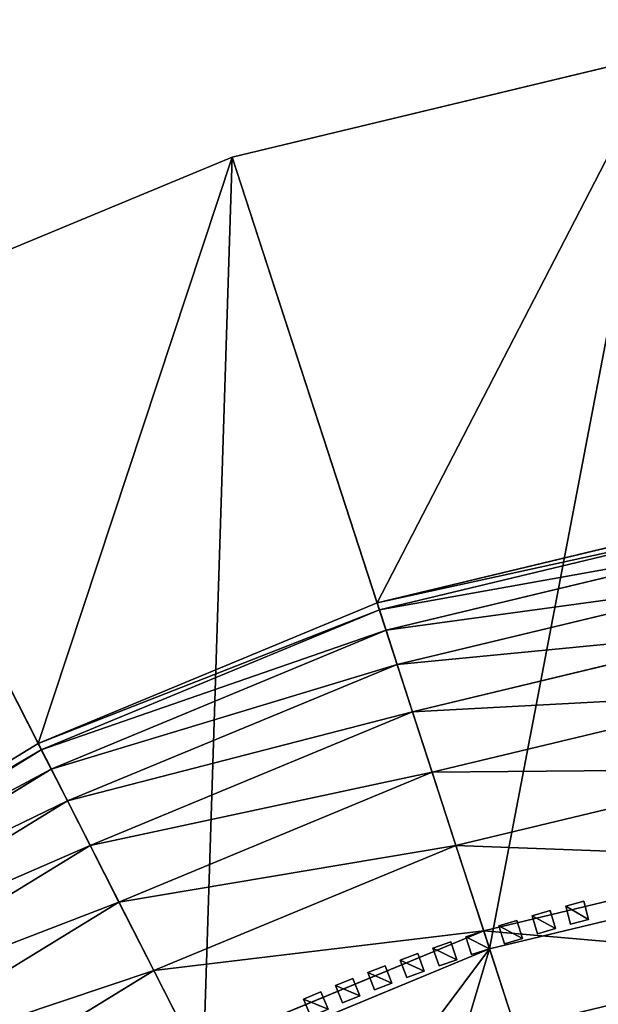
# Model space of a CAD drawing. Header units: centimetres. Extents: x -19.08 to -13.09, y -3.05 to 3.05.
# Tile 59 of 79: x -17.23 to -16.62, y 2 to 3.05. Entities that reach past the tile are written whole.
import ezdxf

# ---------------------------------------------------------------- set-up
doc = ezdxf.new("R2010")
doc.units = ezdxf.units.CM
doc.header["$LTSCALE"] = 2.54
doc.layers.get('0').update_dxf_attribs({"true_color": 0xff5454})
doc.layers.add('CHROM', color=7, linetype='Continuous', true_color=0x777799)

# ---------------------------------------------------------------- blocks, each defined once
blk = doc.blocks.new('Komponent#2')
at = {"color": 0}
for p, q in [((0.02, 0, 0.669), (0, 0, 0.669)), ((0, 0, 0.1), (0.02, 0, 0.1)), ((0, 0, 0.669), (0, 0, 0.1)), ((0.02, 0, 0.669), (0, 0, 0.669)), ((0, 0, 0.669), (0, -0.02, 0.669)), ((0, 0, 0.669), (0, 0, 0.1)), ((0, 0, 0.1), (0, -0.02, 0.1)), ((0, 0, 0.669), (0, -0.02, 0.669)), ((0, 0, 0.1), (0.02, 0, 0.1)), ((0, 0, 0.1), (0, -0.02, 0.1)), ((0.02, 0, 0.669), (0.02, 0, 0.1)), ((0.02, 0, 0.669), (0.02, -0.02, 0.669)), ((0.02, 0, 0.1), (0.02, -0.02, 0.1)), ((0.02, 0, 0.669), (0.02, 0, 0.1)), ((0.02, 0, 0.669), (0.02, -0.02, 0.669)), ((0.02, 0, 0.1), (0.02, -0.02, 0.1)), ((0.02, -0.02, 0.669), (0, -0.02, 0.669)), ((0, -0.02, 0.669), (0, -0.02, 0.1)), ((0, -0.02, 0.1), (0.02, -0.02, 0.1)), ((0.02, -0.02, 0.669), (0, -0.02, 0.669)), ((0, -0.02, 0.669), (0, -0.02, 0.1)), ((0, -0.02, 0.1), (0.02, -0.02, 0.1)), ((0.02, -0.02, 0.669), (0.02, -0.02, 0.1)), ((0.02, -0.02, 0.669), (0.02, -0.02, 0.1))]:
    blk.add_line(p, q, dxfattribs=at)
mesh = blk.add_polyface(dxfattribs=at)
corners = [(0, 0, 0.669), (0.02, 0, 0.1), (0, 0, 0.1), (0.02, 0, 0.669)]
mesh.append_faces([[corners[k] for k in face] for face in [(0, 1, 2), (1, 0, 3)]], dxfattribs={"vtx0": -1, "color": 0})
mesh = blk.add_polyface(dxfattribs=at)
corners = [(0, -0.02, 0.669), (0.02, 0, 0.669), (0, 0, 0.669), (0.02, -0.02, 0.669)]
mesh.append_faces([[corners[k] for k in face] for face in [(0, 1, 2), (1, 0, 3)]], dxfattribs={"vtx0": -1, "color": 0})
mesh = blk.add_polyface(dxfattribs=at)
corners = [(0, 0, 0.669), (0, -0.02, 0.1), (0, -0.02, 0.669), (0, 0, 0.1)]
mesh.append_faces([[corners[k] for k in face] for face in [(0, 1, 2), (1, 0, 3)]], dxfattribs={"vtx0": -1, "color": 0})
mesh = blk.add_polyface(dxfattribs=at)
corners = [(0.02, 0, 0.1), (0, -0.02, 0.1), (0, 0, 0.1), (0.02, -0.02, 0.1)]
mesh.append_faces([[corners[k] for k in face] for face in [(0, 1, 2), (1, 0, 3)]], dxfattribs={"vtx0": -1, "color": 0})
mesh = blk.add_polyface(dxfattribs=at)
corners = [(0.02, 0, 0.1), (0.02, -0.02, 0.669), (0.02, -0.02, 0.1), (0.02, 0, 0.669)]
mesh.append_faces([[corners[k] for k in face] for face in [(0, 1, 2), (1, 0, 3)]], dxfattribs={"vtx0": -1, "color": 0})
mesh = blk.add_polyface(dxfattribs=at)
corners = [(0.02, -0.02, 0.669), (0, -0.02, 0.1), (0.02, -0.02, 0.1), (0, -0.02, 0.669)]
mesh.append_faces([[corners[k] for k in face] for face in [(0, 1, 2), (1, 0, 3)]], dxfattribs={"vtx0": -1, "color": 0})
blk = doc.blocks.new('Grupuj#4')
at = {"color": 0}
for p, rotation in [((1.5769, 4.1826, -0.1), 284.9999999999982), ((1.5411, 4.1727, -0.1), 285.9999999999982), ((1.5055, 4.1621, -0.1), 286.9999999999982), ((1.4701, 4.151, -0.1), 287.9999999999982), ((1.4349, 4.1392, -0.1), 288.9999999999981), ((1.3999, 4.1268, -0.1), 289.9999999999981), ((1.3651, 4.1138, -0.1), 290.9999999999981), ((1.3305, 4.1002, -0.1), 291.9999999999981), ((1.2962, 4.086, -0.1), 292.9999999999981)]:
    blk.add_blockref('Komponent#2', p, dxfattribs=dict(at, rotation=rotation))
blk = doc.blocks.new('Grupuj#6')
at = {"color": 0}
for p, q in [((2.0698, 5.8444, 6.8878), (2.5269, 5.9541, 6.8878)), ((2.0698, 5.8444, 6.8878), (2.5269, 5.9541, 6.8878)), ((1.6356, 5.6645, 6.8878), (2.0698, 5.8444, 6.8878)), ((1.6356, 5.6645, 6.8878), (2.0698, 5.8444, 6.8878)), ((2.0698, 5.8444, 6.8878), (2.3442, 4.9999, 11.4473)), ((2.0698, 5.8444, 6.8878), (2.3442, 4.9999, 11.4473)), ((1.6356, 5.6645, 6.8878), (2.0387, 4.8733, 11.4473)), ((1.6356, 5.6645, 6.8878), (2.0387, 4.8733, 11.4473)), ((2.2243, 5.3688, 6.8878), (2.6051, 5.4602, 6.8878)), ((2.2243, 5.3688, 6.8878), (2.6051, 5.4602, 6.8878)), ((2.2243, 5.3688, 2.4878), (2.6051, 5.4602, 2.4878)), ((2.2243, 5.3688, 2.4878), (2.6051, 5.4602, 2.4878)), ((2.2267, 5.3615, 2.292), (2.6063, 5.4526, 2.292)), ((2.2267, 5.3615, 2.292), (2.6063, 5.4526, 2.292)), ((2.2338, 5.3396, 2.0974), (2.6099, 5.4299, 2.0974)), ((2.2338, 5.3396, 2.0974), (2.6099, 5.4299, 2.0974)), ((2.2456, 5.3032, 1.9052), (2.6159, 5.3921, 1.9052)), ((2.2456, 5.3032, 1.9052), (2.6159, 5.3921, 1.9052)), ((1.8626, 5.219, 6.8878), (2.2243, 5.3688, 6.8878)), ((1.8626, 5.219, 6.8878), (2.2243, 5.3688, 6.8878)), ((1.8626, 5.219, 2.4878), (2.2243, 5.3688, 2.4878)), ((1.8626, 5.219, 2.4878), (2.2243, 5.3688, 2.4878)), ((2.2243, 5.3688, 2.4878), (2.2243, 5.3688, 6.8878)), ((2.2267, 5.3615, 2.292), (2.2243, 5.3688, 2.4878)), ((2.2243, 5.3688, 2.4878), (2.2243, 5.3688, 6.8878)), ((2.2267, 5.3615, 2.292), (2.2243, 5.3688, 2.4878)), ((1.866, 5.2121, 2.292), (2.2267, 5.3615, 2.292)), ((1.866, 5.2121, 2.292), (2.2267, 5.3615, 2.292)), ((2.2338, 5.3396, 2.0974), (2.2267, 5.3615, 2.292)), ((2.2338, 5.3396, 2.0974), (2.2267, 5.3615, 2.292)), ((1.8765, 5.1916, 2.0974), (2.2338, 5.3396, 2.0974)), ((1.8765, 5.1916, 2.0974), (2.2338, 5.3396, 2.0974)), ((2.2456, 5.3032, 1.9052), (2.2338, 5.3396, 2.0974)), ((2.2456, 5.3032, 1.9052), (2.2338, 5.3396, 2.0974)), ((2.2621, 5.2527, 1.7166), (2.6242, 5.3396, 1.7166)), ((2.2621, 5.2527, 1.7166), (2.6242, 5.3396, 1.7166)), ((1.8939, 5.1575, 1.9052), (2.2456, 5.3032, 1.9052)), ((1.8939, 5.1575, 1.9052), (2.2456, 5.3032, 1.9052)), ((2.2621, 5.2527, 1.7166), (2.2456, 5.3032, 1.9052)), ((2.2621, 5.2527, 1.7166), (2.2456, 5.3032, 1.9052)), ((2.283, 5.1882, 1.5328), (2.6348, 5.2726, 1.5328)), ((2.283, 5.1882, 1.5328), (2.6348, 5.2726, 1.5328)), ((1.918, 5.1101, 1.7166), (2.2621, 5.2527, 1.7166)), ((1.918, 5.1101, 1.7166), (2.2621, 5.2527, 1.7166)), ((2.283, 5.1882, 1.5328), (2.2621, 5.2527, 1.7166)), ((2.283, 5.1882, 1.5328), (2.2621, 5.2527, 1.7166)), ((1.5287, 5.0144, 6.8878), (1.8626, 5.219, 6.8878)), ((1.5287, 5.0144, 2.4878), (1.8626, 5.219, 2.4878)), ((1.5287, 5.0144, 6.8878), (1.8626, 5.219, 6.8878)), ((1.5287, 5.0144, 2.4878), (1.8626, 5.219, 2.4878)), ((1.5332, 5.0081, 2.292), (1.866, 5.2121, 2.292)), ((1.5332, 5.0081, 2.292), (1.866, 5.2121, 2.292)), ((1.866, 5.2121, 2.292), (1.8626, 5.219, 2.4878)), ((1.8626, 5.219, 2.4878), (1.8626, 5.219, 6.8878)), ((1.8626, 5.219, 2.4878), (1.8626, 5.219, 6.8878)), ((1.866, 5.2121, 2.292), (1.8626, 5.219, 2.4878)), ((1.8765, 5.1916, 2.0974), (1.866, 5.2121, 2.292)), ((1.8765, 5.1916, 2.0974), (1.866, 5.2121, 2.292)), ((1.5467, 4.9895, 2.0974), (1.8765, 5.1916, 2.0974)), ((1.5467, 4.9895, 2.0974), (1.8765, 5.1916, 2.0974)), ((1.8939, 5.1575, 1.9052), (1.8765, 5.1916, 2.0974)), ((1.8939, 5.1575, 1.9052), (1.8765, 5.1916, 2.0974)), ((2.3084, 5.1101, 1.3549), (2.6476, 5.1916, 1.3549)), ((2.3084, 5.1101, 1.3549), (2.6476, 5.1916, 1.3549)), ((1.9488, 5.0497, 1.5328), (2.283, 5.1882, 1.5328)), ((1.9488, 5.0497, 1.5328), (2.283, 5.1882, 1.5328)), ((2.3084, 5.1101, 1.3549), (2.283, 5.1882, 1.5328)), ((2.3084, 5.1101, 1.3549), (2.283, 5.1882, 1.5328)), ((1.5692, 4.9586, 1.9052), (1.8939, 5.1575, 1.9052)), ((1.5692, 4.9586, 1.9052), (1.8939, 5.1575, 1.9052)), ((1.918, 5.1101, 1.7166), (1.8939, 5.1575, 1.9052)), ((1.918, 5.1101, 1.7166), (1.8939, 5.1575, 1.9052)), ((1.6005, 4.9156, 1.7166), (1.918, 5.1101, 1.7166)), ((1.6005, 4.9156, 1.7166), (1.918, 5.1101, 1.7166)), ((1.9488, 5.0497, 1.5328), (1.918, 5.1101, 1.7166)), ((1.9488, 5.0497, 1.5328), (1.918, 5.1101, 1.7166)), ((1.986, 4.9766, 1.3549), (2.3084, 5.1101, 1.3549)), ((1.986, 4.9766, 1.3549), (2.3084, 5.1101, 1.3549)), ((2.338, 5.0191, 1.1839), (2.3084, 5.1101, 1.3549)), ((2.338, 5.0191, 1.1839), (2.3084, 5.1101, 1.3549)), ((2.338, 5.0191, 1.1839), (2.6626, 5.097, 1.1839)), ((2.338, 5.0191, 1.1839), (2.6626, 5.097, 1.1839)), ((2.3442, 4.9999, 11.4973), (2.6658, 5.0771, 11.4973)), ((2.3442, 4.9999, 11.4473), (2.6658, 5.0771, 11.4473)), ((2.3442, 4.9999, 11.4973), (2.6658, 5.0771, 11.4973)), ((2.3442, 4.9999, 12.2973), (2.6658, 5.0771, 12.2973)), ((2.3442, 4.9999, 12.2973), (2.6658, 5.0771, 12.2973)), ((2.3442, 4.9999, 11.4473), (2.6658, 5.0771, 11.4473)), ((1.6403, 4.8607, 1.5328), (1.9488, 5.0497, 1.5328)), ((1.6403, 4.8607, 1.5328), (1.9488, 5.0497, 1.5328)), ((1.986, 4.9766, 1.3549), (1.9488, 5.0497, 1.5328)), ((1.986, 4.9766, 1.3549), (1.9488, 5.0497, 1.5328)), ((2.0295, 4.8913, 1.1839), (2.338, 5.0191, 1.1839)), ((2.0295, 4.8913, 1.1839), (2.338, 5.0191, 1.1839)), ((2.3716, 4.9156, 1.021), (2.338, 5.0191, 1.1839)), ((2.3716, 4.9156, 1.021), (2.338, 5.0191, 1.1839)), ((2.0387, 4.8733, 11.4473), (2.3442, 4.9999, 11.4473)), ((2.0387, 4.8733, 11.4973), (2.3442, 4.9999, 11.4973)), ((2.0387, 4.8733, 11.4973), (2.3442, 4.9999, 11.4973)), ((2.0387, 4.8733, 12.2973), (2.3442, 4.9999, 12.2973)), ((2.0387, 4.8733, 12.2973), (2.3442, 4.9999, 12.2973)), ((2.0387, 4.8733, 11.4473), (2.3442, 4.9999, 11.4473)), ((2.3442, 4.9999, 11.4473), (2.4593, 4.6458, 11.4473)), ((2.3442, 4.9999, 11.4973), (2.4593, 4.6458, 11.4973)), ((2.3442, 4.9999, 11.4973), (2.4593, 4.6458, 11.4973)), ((2.3442, 4.9999, 11.4473), (2.4593, 4.6458, 11.4473)), ((2.3442, 4.9999, 11.4973), (2.3442, 4.9999, 12.2973)), ((2.3442, 4.9999, 11.4973), (2.3442, 4.9999, 12.2973)), ((2.3442, 4.9999, 12.2973), (2.4025, 4.8206, 12.5307)), ((2.3442, 4.9999, 12.2973), (2.4025, 4.8206, 12.5307)), ((1.6885, 4.7943, 1.3549), (1.986, 4.9766, 1.3549)), ((1.6885, 4.7943, 1.3549), (1.986, 4.9766, 1.3549)), ((2.0295, 4.8913, 1.1839), (1.986, 4.9766, 1.3549)), ((2.0295, 4.8913, 1.1839), (1.986, 4.9766, 1.3549))]:
    blk.add_line(p, q, dxfattribs=at)
mesh = blk.add_polyface(dxfattribs=at)
corners = [(0.0369, 3.4641, 6.8878), (0.0369, 2.5269, 6.8878), (0, 2.9955, 6.8878), (0.1466, 3.9211, 6.8878), (0.1466, 2.0698, 6.8878), (0.3265, 4.3554, 6.8878), (0.3265, 1.6356, 6.8878), (0.5721, 4.7562, 6.8878), (0.5, 2.9955, 6.8878), (0.5307, 3.3859, 6.8878), (0.6221, 3.7666, 6.8878), (0.8774, 5.1136, 6.8878), (0.772, 4.1284, 6.8878), (0.9766, 4.4623, 6.8878), (1.2348, 5.4189, 6.8878), (1.2309, 4.7601, 6.8878), (1.5287, 5.0144, 6.8878), (1.6356, 5.6645, 6.8878), (1.8626, 5.219, 6.8878), (2.0698, 5.8444, 6.8878), (2.2243, 5.3688, 6.8878), (2.5269, 5.9541, 6.8878), (2.6051, 5.4602, 6.8878), (2.9955, 5.991, 6.8878), (2.9955, 5.491, 6.8878), (3.4641, 5.9541, 6.8878), (3.3859, 5.4602, 6.8878), (3.7666, 5.3688, 6.8878), (3.9211, 5.8444, 6.8878), (4.1284, 5.219, 6.8878), (4.3554, 5.6645, 6.8878), (4.4623, 5.0144, 6.8878), (4.7562, 5.4189, 6.8878), (4.7601, 4.7601, 6.8878), (5.1136, 5.1136, 6.8878), (5.0144, 4.4623, 6.8878), (5.219, 4.1284, 6.8878), (5.4189, 4.7562, 6.8878), (5.3688, 3.7666, 6.8878), (5.4602, 3.3859, 6.8878), (5.6645, 4.3554, 6.8878), (5.491, 2.9955, 6.8878), (5.6645, 1.6356, 6.8878), (5.8444, 2.0698, 6.8878), (5.8444, 3.9211, 6.8878), (5.9541, 2.5269, 6.8878), (5.9541, 3.4641, 6.8878), (5.991, 2.9955, 6.8878), (0.5721, 1.2348, 6.8878), (0.5307, 2.6051, 6.8878), (0.6221, 2.2243, 6.8878), (0.8774, 0.8774, 6.8878), (0.772, 1.8626, 6.8878), (0.9766, 1.5287, 6.8878), (1.2348, 0.5721, 6.8878), (1.2309, 1.2309, 6.8878), (1.5287, 0.9766, 6.8878), (1.6356, 0.3265, 6.8878), (1.8626, 0.772, 6.8878), (2.0698, 0.1466, 6.8878), (2.2243, 0.6221, 6.8878), (2.5269, 0.0369, 6.8878), (2.6051, 0.5307, 6.8878), (2.9955, 0, 6.8878), (2.9955, 0.5, 6.8878), (3.3859, 0.5307, 6.8878), (3.4641, 0.0369, 6.8878), (3.7666, 0.6221, 6.8878), (3.9211, 0.1466, 6.8878), (4.1284, 0.772, 6.8878), (4.3554, 0.3265, 6.8878), (4.4623, 0.9766, 6.8878), (4.7562, 0.5721, 6.8878), (4.7601, 1.2309, 6.8878), (5.1136, 0.8774, 6.8878), (5.0144, 1.5287, 6.8878), (5.219, 1.8626, 6.8878), (5.4189, 1.2348, 6.8878), (5.3688, 2.2243, 6.8878), (5.4602, 2.6051, 6.8878)]
mesh.append_faces([[corners[k] for k in face] for face in [(0, 1, 2), (45, 46, 47)]], dxfattribs={"vtx0": -1, "color": 0})
mesh.append_faces([[corners[k] for k in face] for face in [(1, 3, 4), (4, 5, 6), (8, 7, 9), (9, 7, 10), (10, 11, 12), (12, 11, 13), (13, 14, 15), (15, 14, 16), (16, 17, 18), (18, 19, 20), (20, 21, 22), (22, 23, 24), (24, 25, 26), (26, 25, 27), (27, 28, 29), (29, 30, 31), (31, 32, 33), (33, 34, 35), (35, 34, 36), (36, 37, 38), (38, 37, 39), (39, 40, 41), (42, 40, 43), (43, 44, 45), (48, 50, 51), (51, 53, 54), (54, 56, 57), (57, 58, 59), (59, 60, 61), (61, 62, 63), (63, 65, 66), (66, 67, 68), (68, 69, 70), (70, 71, 72), (72, 73, 74), (74, 76, 77), (77, 79, 42)]], dxfattribs={"vtx0": -1, "vtx1": -1, "color": 0})
mesh.append_faces([[corners[k] for k in face] for face in [(6, 7, 8), (41, 40, 42)]], dxfattribs={"vtx0": -1, "vtx1": -1, "vtx2": -1, "color": 0})
mesh.append_faces([[corners[k] for k in face] for face in [(1, 0, 3), (4, 3, 5), (6, 5, 7), (10, 7, 11), (13, 11, 14), (16, 14, 17), (18, 17, 19), (20, 19, 21), (22, 21, 23), (24, 23, 25), (27, 25, 28), (29, 28, 30), (31, 30, 32), (33, 32, 34), (36, 34, 37), (39, 37, 40), (43, 40, 44), (45, 44, 46), (8, 48, 6), (48, 8, 49), (48, 49, 50), (51, 50, 52), (51, 52, 53), (54, 53, 55), (54, 55, 56), (57, 56, 58), (59, 58, 60), (61, 60, 62), (63, 62, 64), (63, 64, 65), (66, 65, 67), (68, 67, 69), (70, 69, 71), (72, 71, 73), (74, 73, 75), (74, 75, 76), (77, 76, 78), (77, 78, 79), (42, 79, 41)]], dxfattribs={"vtx0": -1, "vtx2": -1, "color": 0})
mesh = blk.add_polyface(dxfattribs=at)
corners = [(2.3442, 4.9999, 11.4473), (2.5269, 5.9541, 6.8878), (2.0698, 5.8444, 6.8878), (2.6658, 5.0771, 11.4473)]
mesh.append_faces([[corners[k] for k in face] for face in [(0, 1, 2), (1, 0, 3)]], dxfattribs={"vtx0": -1, "color": 0})
mesh = blk.add_polyface(dxfattribs=at)
corners = [(2.0387, 4.8733, 11.4473), (2.0698, 5.8444, 6.8878), (1.6356, 5.6645, 6.8878), (2.3442, 4.9999, 11.4473)]
mesh.append_faces([[corners[k] for k in face] for face in [(0, 1, 2), (1, 0, 3)]], dxfattribs={"vtx0": -1, "color": 0})
mesh = blk.add_polyface(dxfattribs=at)
corners = [(1.7567, 4.7005, 11.4473), (1.6356, 5.6645, 6.8878), (1.2348, 5.4189, 6.8878), (2.0387, 4.8733, 11.4473)]
mesh.append_faces([[corners[k] for k in face] for face in [(0, 1, 2), (1, 0, 3)]], dxfattribs={"vtx0": -1, "color": 0})
mesh = blk.add_polyface(dxfattribs=at)
corners = [(2.2243, 5.3688, 6.8878), (2.6051, 5.4602, 2.4878), (2.2243, 5.3688, 2.4878), (2.6051, 5.4602, 6.8878)]
mesh.append_faces([[corners[k] for k in face] for face in [(0, 1, 2), (1, 0, 3)]], dxfattribs={"vtx0": -1, "color": 0})
mesh = blk.add_polyface(dxfattribs=at)
corners = [(2.2243, 5.3688, 2.4878), (2.6063, 5.4526, 2.292), (2.2267, 5.3615, 2.292), (2.6051, 5.4602, 2.4878)]
mesh.append_faces([[corners[k] for k in face] for face in [(0, 1, 2), (1, 0, 3)]], dxfattribs={"vtx0": -1, "color": 0})
mesh = blk.add_polyface(dxfattribs=at)
corners = [(2.2267, 5.3615, 2.292), (2.6099, 5.4299, 2.0974), (2.2338, 5.3396, 2.0974), (2.6063, 5.4526, 2.292)]
mesh.append_faces([[corners[k] for k in face] for face in [(0, 1, 2), (1, 0, 3)]], dxfattribs={"vtx0": -1, "color": 0})
mesh = blk.add_polyface(dxfattribs=at)
corners = [(2.2338, 5.3396, 2.0974), (2.6159, 5.3921, 1.9052), (2.2456, 5.3032, 1.9052), (2.6099, 5.4299, 2.0974)]
mesh.append_faces([[corners[k] for k in face] for face in [(0, 1, 2), (1, 0, 3)]], dxfattribs={"vtx0": -1, "color": 0})
mesh = blk.add_polyface(dxfattribs=at)
corners = [(2.2456, 5.3032, 1.9052), (2.6242, 5.3396, 1.7166), (2.2621, 5.2527, 1.7166), (2.6159, 5.3921, 1.9052)]
mesh.append_faces([[corners[k] for k in face] for face in [(0, 1, 2), (1, 0, 3)]], dxfattribs={"vtx0": -1, "color": 0})
mesh = blk.add_polyface(dxfattribs=at)
corners = [(1.8626, 5.219, 6.8878), (2.2243, 5.3688, 2.4878), (1.8626, 5.219, 2.4878), (2.2243, 5.3688, 6.8878)]
mesh.append_faces([[corners[k] for k in face] for face in [(0, 1, 2), (1, 0, 3)]], dxfattribs={"vtx0": -1, "color": 0})
mesh = blk.add_polyface(dxfattribs=at)
corners = [(1.8626, 5.219, 2.4878), (2.2267, 5.3615, 2.292), (1.866, 5.2121, 2.292), (2.2243, 5.3688, 2.4878)]
mesh.append_faces([[corners[k] for k in face] for face in [(0, 1, 2), (1, 0, 3)]], dxfattribs={"vtx0": -1, "color": 0})
mesh = blk.add_polyface(dxfattribs=at)
corners = [(1.866, 5.2121, 2.292), (2.2338, 5.3396, 2.0974), (1.8765, 5.1916, 2.0974), (2.2267, 5.3615, 2.292)]
mesh.append_faces([[corners[k] for k in face] for face in [(0, 1, 2), (1, 0, 3)]], dxfattribs={"vtx0": -1, "color": 0})
mesh = blk.add_polyface(dxfattribs=at)
corners = [(1.8765, 5.1916, 2.0974), (2.2456, 5.3032, 1.9052), (1.8939, 5.1575, 1.9052), (2.2338, 5.3396, 2.0974)]
mesh.append_faces([[corners[k] for k in face] for face in [(0, 1, 2), (1, 0, 3)]], dxfattribs={"vtx0": -1, "color": 0})
mesh = blk.add_polyface(dxfattribs=at)
corners = [(2.2621, 5.2527, 1.7166), (2.6348, 5.2726, 1.5328), (2.283, 5.1882, 1.5328), (2.6242, 5.3396, 1.7166)]
mesh.append_faces([[corners[k] for k in face] for face in [(0, 1, 2), (1, 0, 3)]], dxfattribs={"vtx0": -1, "color": 0})
mesh = blk.add_polyface(dxfattribs=at)
corners = [(1.8939, 5.1575, 1.9052), (2.2621, 5.2527, 1.7166), (1.918, 5.1101, 1.7166), (2.2456, 5.3032, 1.9052)]
mesh.append_faces([[corners[k] for k in face] for face in [(0, 1, 2), (1, 0, 3)]], dxfattribs={"vtx0": -1, "color": 0})
mesh = blk.add_polyface(dxfattribs=at)
corners = [(2.283, 5.1882, 1.5328), (2.6476, 5.1916, 1.3549), (2.3084, 5.1101, 1.3549), (2.6348, 5.2726, 1.5328)]
mesh.append_faces([[corners[k] for k in face] for face in [(0, 1, 2), (1, 0, 3)]], dxfattribs={"vtx0": -1, "color": 0})
mesh = blk.add_polyface(dxfattribs=at)
corners = [(1.918, 5.1101, 1.7166), (2.283, 5.1882, 1.5328), (1.9488, 5.0497, 1.5328), (2.2621, 5.2527, 1.7166)]
mesh.append_faces([[corners[k] for k in face] for face in [(0, 1, 2), (1, 0, 3)]], dxfattribs={"vtx0": -1, "color": 0})
mesh = blk.add_polyface(dxfattribs=at)
corners = [(1.5287, 5.0144, 2.4878), (1.866, 5.2121, 2.292), (1.5332, 5.0081, 2.292), (1.8626, 5.219, 2.4878)]
mesh.append_faces([[corners[k] for k in face] for face in [(0, 1, 2), (1, 0, 3)]], dxfattribs={"vtx0": -1, "color": 0})
mesh = blk.add_polyface(dxfattribs=at)
corners = [(1.5287, 5.0144, 6.8878), (1.8626, 5.219, 2.4878), (1.5287, 5.0144, 2.4878), (1.8626, 5.219, 6.8878)]
mesh.append_faces([[corners[k] for k in face] for face in [(0, 1, 2), (1, 0, 3)]], dxfattribs={"vtx0": -1, "color": 0})
mesh = blk.add_polyface(dxfattribs=at)
corners = [(1.5332, 5.0081, 2.292), (1.8765, 5.1916, 2.0974), (1.5467, 4.9895, 2.0974), (1.866, 5.2121, 2.292)]
mesh.append_faces([[corners[k] for k in face] for face in [(0, 1, 2), (1, 0, 3)]], dxfattribs={"vtx0": -1, "color": 0})
mesh = blk.add_polyface(dxfattribs=at)
corners = [(1.5467, 4.9895, 2.0974), (1.8939, 5.1575, 1.9052), (1.5692, 4.9586, 1.9052), (1.8765, 5.1916, 2.0974)]
mesh.append_faces([[corners[k] for k in face] for face in [(0, 1, 2), (1, 0, 3)]], dxfattribs={"vtx0": -1, "color": 0})
mesh = blk.add_polyface(dxfattribs=at)
corners = [(2.3084, 5.1101, 1.3549), (2.6626, 5.097, 1.1839), (2.338, 5.0191, 1.1839), (2.6476, 5.1916, 1.3549)]
mesh.append_faces([[corners[k] for k in face] for face in [(0, 1, 2), (1, 0, 3)]], dxfattribs={"vtx0": -1, "color": 0})
mesh = blk.add_polyface(dxfattribs=at)
corners = [(1.9488, 5.0497, 1.5328), (2.3084, 5.1101, 1.3549), (1.986, 4.9766, 1.3549), (2.283, 5.1882, 1.5328)]
mesh.append_faces([[corners[k] for k in face] for face in [(0, 1, 2), (1, 0, 3)]], dxfattribs={"vtx0": -1, "color": 0})
mesh = blk.add_polyface(dxfattribs=at)
corners = [(1.5692, 4.9586, 1.9052), (1.918, 5.1101, 1.7166), (1.6005, 4.9156, 1.7166), (1.8939, 5.1575, 1.9052)]
mesh.append_faces([[corners[k] for k in face] for face in [(0, 1, 2), (1, 0, 3)]], dxfattribs={"vtx0": -1, "color": 0})
mesh = blk.add_polyface(dxfattribs=at)
corners = [(1.6005, 4.9156, 1.7166), (1.9488, 5.0497, 1.5328), (1.6403, 4.8607, 1.5328), (1.918, 5.1101, 1.7166)]
mesh.append_faces([[corners[k] for k in face] for face in [(0, 1, 2), (1, 0, 3)]], dxfattribs={"vtx0": -1, "color": 0})
mesh = blk.add_polyface(dxfattribs=at)
corners = [(1.986, 4.9766, 1.3549), (2.338, 5.0191, 1.1839), (2.0295, 4.8913, 1.1839), (2.3084, 5.1101, 1.3549)]
mesh.append_faces([[corners[k] for k in face] for face in [(0, 1, 2), (1, 0, 3)]], dxfattribs={"vtx0": -1, "color": 0})
mesh = blk.add_polyface(dxfattribs=at)
corners = [(2.338, 5.0191, 1.1839), (2.6797, 4.9895, 1.021), (2.3716, 4.9156, 1.021), (2.6626, 5.097, 1.1839)]
mesh.append_faces([[corners[k] for k in face] for face in [(0, 1, 2), (1, 0, 3)]], dxfattribs={"vtx0": -1, "color": 0})
mesh = blk.add_polyface(dxfattribs=at)
corners = [(2.6658, 5.0771, 11.4973), (2.4593, 4.6458, 11.4973), (2.3442, 4.9999, 11.4973), (2.724, 4.7093, 11.4973)]
mesh.append_faces([[corners[k] for k in face] for face in [(0, 1, 2), (1, 0, 3)]], dxfattribs={"vtx0": -1, "color": 0})
mesh = blk.add_polyface(dxfattribs=at)
corners = [(2.4593, 4.6458, 11.4473), (2.6658, 5.0771, 11.4473), (2.3442, 4.9999, 11.4473), (2.724, 4.7093, 11.4473)]
mesh.append_faces([[corners[k] for k in face] for face in [(0, 1, 2), (1, 0, 3)]], dxfattribs={"vtx0": -1, "color": 0})
mesh = blk.add_polyface(dxfattribs=at)
corners = [(2.3442, 4.9999, 12.2973), (2.6658, 5.0771, 11.4973), (2.3442, 4.9999, 11.4973), (2.6658, 5.0771, 12.2973)]
mesh.append_faces([[corners[k] for k in face] for face in [(0, 1, 2), (1, 0, 3)]], dxfattribs={"vtx0": -1, "color": 0})
mesh = blk.add_polyface(dxfattribs=at)
corners = [(2.4025, 4.8206, 12.5307), (2.6658, 5.0771, 12.2973), (2.3442, 4.9999, 12.2973), (2.6953, 4.8909, 12.5307)]
mesh.append_faces([[corners[k] for k in face] for face in [(0, 1, 2), (1, 0, 3)]], dxfattribs={"vtx0": -1, "color": 0})
mesh = blk.add_polyface(dxfattribs=at)
corners = [(1.6403, 4.8607, 1.5328), (1.986, 4.9766, 1.3549), (1.6885, 4.7943, 1.3549), (1.9488, 5.0497, 1.5328)]
mesh.append_faces([[corners[k] for k in face] for face in [(0, 1, 2), (1, 0, 3)]], dxfattribs={"vtx0": -1, "color": 0})
mesh = blk.add_polyface(dxfattribs=at)
corners = [(2.0295, 4.8913, 1.1839), (2.3716, 4.9156, 1.021), (2.0789, 4.7943, 1.021), (2.338, 5.0191, 1.1839)]
mesh.append_faces([[corners[k] for k in face] for face in [(0, 1, 2), (1, 0, 3)]], dxfattribs={"vtx0": -1, "color": 0})
mesh = blk.add_polyface(dxfattribs=at)
corners = [(2.2077, 4.5416, 11.4473), (2.3442, 4.9999, 11.4473), (2.0387, 4.8733, 11.4473), (2.4593, 4.6458, 11.4473)]
mesh.append_faces([[corners[k] for k in face] for face in [(0, 1, 2), (1, 0, 3)]], dxfattribs={"vtx0": -1, "color": 0})
mesh = blk.add_polyface(dxfattribs=at)
corners = [(2.3442, 4.9999, 11.4973), (2.2077, 4.5416, 11.4973), (2.0387, 4.8733, 11.4973), (2.4593, 4.6458, 11.4973)]
mesh.append_faces([[corners[k] for k in face] for face in [(0, 1, 2), (1, 0, 3)]], dxfattribs={"vtx0": -1, "color": 0})
mesh = blk.add_polyface(dxfattribs=at)
corners = [(2.0387, 4.8733, 12.2973), (2.3442, 4.9999, 11.4973), (2.0387, 4.8733, 11.4973), (2.3442, 4.9999, 12.2973)]
mesh.append_faces([[corners[k] for k in face] for face in [(0, 1, 2), (1, 0, 3)]], dxfattribs={"vtx0": -1, "color": 0})
mesh = blk.add_polyface(dxfattribs=at)
corners = [(2.1242, 4.7054, 12.5307), (2.3442, 4.9999, 12.2973), (2.0387, 4.8733, 12.2973), (2.4025, 4.8206, 12.5307)]
mesh.append_faces([[corners[k] for k in face] for face in [(0, 1, 2), (1, 0, 3)]], dxfattribs={"vtx0": -1, "color": 0})
mesh = blk.add_polyface(dxfattribs=at)
corners = [(2.3716, 4.9156, 1.021), (2.6986, 4.8697, 0.8671), (2.4091, 4.8002, 0.8671), (2.6797, 4.9895, 1.021)]
mesh.append_faces([[corners[k] for k in face] for face in [(0, 1, 2), (1, 0, 3)]], dxfattribs={"vtx0": -1, "color": 0})
mesh = blk.add_polyface(dxfattribs=at)
corners = [(1.6885, 4.7943, 1.3549), (2.0295, 4.8913, 1.1839), (1.7448, 4.7169, 1.1839), (1.986, 4.9766, 1.3549)]
mesh.append_faces([[corners[k] for k in face] for face in [(0, 1, 2), (1, 0, 3)]], dxfattribs={"vtx0": -1, "color": 0})
blk = doc.blocks.new('Grupuj#2')
at = {"color": 0}
for name, p in [('Grupuj#6', (0, 0)), ('Grupuj#4', (0.8679, 0.8679, 11.6283))]:
    blk.add_blockref(name, p, dxfattribs=at)
blk = doc.blocks.new('Grupuj#1')
at = {"color": 253, "true_color": 0x999999}
blk.add_blockref('Grupuj#2', (0, 0), dxfattribs=at)

msp = doc.modelspace()

# ---------------------------------------------------------------- block references
at = {"layer": 'CHROM', "color": 0}
msp.add_blockref('Grupuj#1', (-19.0774, -2.9439, -10.9251), dxfattribs=at)

doc.saveas('drawing.dxf')
